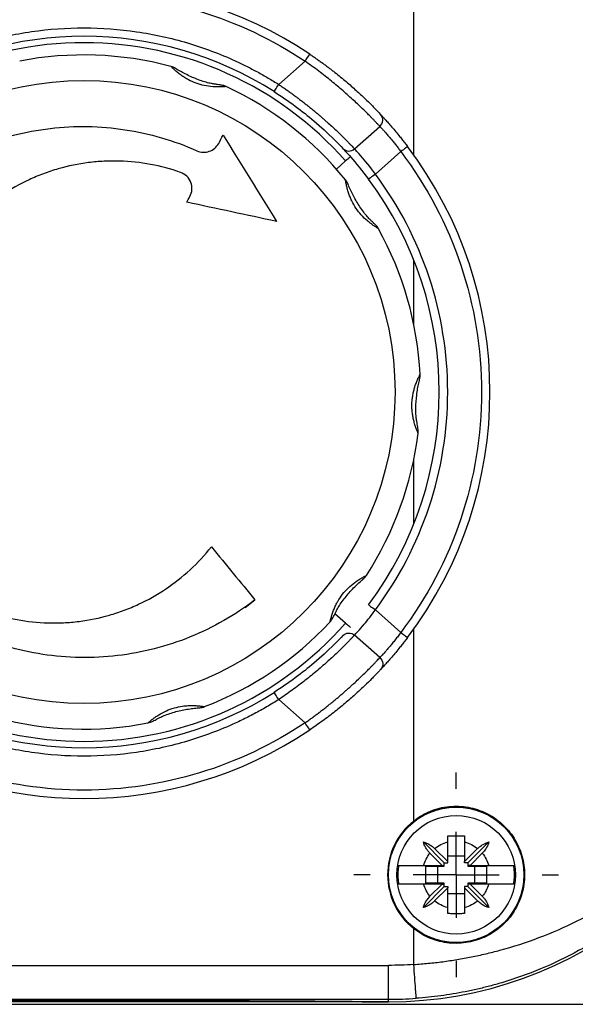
# Model space of a CAD drawing. Header units: millimetres. Extents: x 13 to 546, y 13 to 419.
# Tile 4 of 17: x 96 to 129, y 130 to 188. Entities that reach past the tile are written whole.
import ezdxf

# ---------------------------------------------------------------- set-up
doc = ezdxf.new("R2010")
doc.units = ezdxf.units.MM
doc.header["$LTSCALE"] = 2
doc.linetypes.add('SLD-Center', pattern=[19.05, 15.24, -1.27, 1.27, -1.27])
doc.layers.add('CENTER', color=40, linetype='SLD-Center')

# ---------------------------------------------------------------- blocks, each defined once
blk = doc.blocks.new('SW_CENTERMARKSYMBOL_5')
at = {"layer": 'CENTER', "color": 0}
for p, q in [((0, 5.08), (0, 6.04)), ((0, 0), (0, 2.54)), ((-5.08, 0), (-6.04, 0)), ((0, 0), (-2.54, 0)), ((0, 0), (0, -2.54)), ((0, 0), (2.54, 0)), ((5.08, 0), (6.04, 0)), ((0, -5.08), (0, -6.04))]:
    blk.add_line(p, q, dxfattribs=at)

msp = doc.modelspace()

# ---------------------------------------------------------------- linework, layer by layer
for p, q in [((119.593, 180.462), (119.593, 191.786)), ((111.609, 184.627), (113.165, 186)), ((116.084, 180.828), (117.585, 182.152)), ((117.319, 179.336), (118.824, 180.663)), ((115.018, 179.634), (115.561, 180.113)), ((119.593, 170.441), (119.593, 174.265)), ((119.593, 158.677), (119.593, 162.501)), ((109.62, 153.741), (110.207, 154.203)), ((117.319, 153.607), (118.824, 152.28)), ((115.561, 152.83), (114.934, 153.382)), ((119.593, 141.157), (119.593, 152.48)), ((117.585, 150.791), (116.084, 152.114)), ((113.165, 146.943), (111.609, 148.315)), ((121.393, 138.671), (120.156, 139.908)), ((120.823, 139.516), (121.593, 138.746)), ((121.593, 138.746), (121.593, 139.908)), ((122.593, 139.908), (122.593, 138.746)), ((122.593, 138.746), (123.363, 139.516)), ((122.793, 138.671), (124.029, 139.908)), ((121.268, 138.521), (120.548, 139.241)), ((122.593, 139.071), (121.593, 139.071)), ((123.638, 139.241), (122.918, 138.521)), ((120.17, 138.521), (121.268, 138.521)), ((120.293, 138.471), (121.393, 138.471)), ((120.293, 137.471), (120.293, 138.471)), ((120.993, 138.471), (120.993, 137.471)), ((121.268, 138.521), (121.393, 138.521)), ((121.393, 138.671), (121.593, 138.671)), ((121.393, 138.521), (121.393, 138.671)), ((121.393, 138.471), (121.393, 138.521)), ((121.593, 138.671), (121.593, 138.746)), ((122.593, 138.671), (122.593, 138.746)), ((122.793, 138.671), (122.593, 138.671)), ((122.793, 138.671), (122.793, 138.521)), ((122.918, 138.521), (122.793, 138.521)), ((122.793, 138.521), (122.793, 138.471)), ((122.793, 138.471), (123.892, 138.471)), ((122.918, 138.521), (124.016, 138.521)), ((123.193, 137.471), (123.193, 138.471)), ((123.892, 138.471), (123.892, 137.471)), ((121.393, 137.271), (120.156, 136.035)), ((121.268, 137.421), (120.17, 137.421)), ((121.393, 137.471), (120.293, 137.471)), ((120.548, 136.701), (121.268, 137.421)), ((121.593, 137.196), (120.823, 136.426)), ((121.268, 137.421), (121.393, 137.421)), ((121.393, 137.421), (121.393, 137.471)), ((121.393, 137.271), (121.393, 137.421)), ((121.393, 137.271), (121.593, 137.271)), ((121.593, 137.271), (121.593, 137.196)), ((121.593, 136.035), (121.593, 137.196)), ((122.593, 137.271), (122.593, 137.196)), ((122.793, 137.271), (122.593, 137.271)), ((123.363, 136.426), (122.593, 137.196)), ((122.593, 137.196), (122.593, 136.035)), ((123.892, 137.471), (122.793, 137.471)), ((122.793, 137.471), (122.793, 137.421)), ((122.918, 137.421), (122.793, 137.421)), ((122.793, 137.421), (122.793, 137.271)), ((122.793, 137.271), (124.029, 136.035)), ((122.918, 137.421), (123.638, 136.701)), ((124.016, 137.421), (122.918, 137.421)), ((121.593, 136.871), (122.593, 136.871)), ((119.593, 132.675), (119.593, 134.786)), ((82.093, 132.623), (118.093, 132.623)), ((118.093, 130.623), (118.093, 132.623)), ((82.093, 130.623), (118.093, 130.623)), ((116.531, 130.471), (83.654, 130.471)), ((89.093, 130.327), (111.093, 130.327)), ((111.093, 130.327), (111.093, 130.324)), ((111.093, 130.324), (137.393, 130.324)), ((116.531, 130.474), (116.531, 130.471)), ((117.353, 130.471), (116.531, 130.471)), ((118.093, 130.471), (117.353, 130.471)), ((117.353, 130.471), (118.093, 130.471)), ((118.093, 130.471), (118.093, 130.623))]:
    msp.add_line(p, q)
for centre, radius in [((100.093, 166.471), 18.39), ((122.093, 137.971), 4), ((122.093, 137.971), 3.5)]:
    msp.add_circle(centre, radius)
for centre, radius, start, end in [((118.093, 178.971), 23.5, 11.6872, 90), ((118.093, 178.971), 23.5, 11.6872, 90), ((100.093, 166.471), 24, 56.20212, 123.7075), ((100.093, 166.471), 21, 57.61432, 122.29531), ((100.093, 166.471), 20.624, 41.40962, 138.5), ((100.093, 166.471), 19.9, 75.02611, 100.98292), ((100.093, 166.471), 19.9, 39.02611, 64.98292), ((100.093, 166.471), 24, 322.85118, 37.14882), ((100.093, 166.471), 21, 323.24837, 36.75163), ((100.093, 166.471), 19.9, 3.02611, 28.98292), ((100.093, 166.471), 19.9, 327.02611, 352.98292), ((100.093, 166.471), 19.9, 291.02611, 316.98292), ((100.093, 166.471), 20.624, 221.5, 318.59038), ((118.093, 153.971), 23.5, 270, 348.3128), ((118.093, 153.971), 23.5, 270, 348.3128), ((100.093, 166.471), 21, 237.70469, 302.38568), ((100.093, 166.471), 19.9, 255.02611, 280.98292), ((100.093, 166.471), 24, 236.2925, 303.79788), ((122.093, 137.971), 4.049, 128.12415, 231.87585), ((118.093, 153.971), 23.349, 270, 274.02903)]:
    msp.add_arc(centre, radius, start, end)
for centre, major_axis, start_param, end_param in [((100.093, 130.432), (18, 0), 0.419613, 2.721979), ((117.353, 130.476), (0.9, 0), 3.561206, 4.712389)]:
    msp.add_ellipse(centre, major_axis=major_axis, ratio=0.005818, start_param=start_param, end_param=end_param)
for points, knots in [([(119.733, 202.262), (119.874, 202.252), (120.156, 202.23), (120.578, 202.189), (121.001, 202.14), (121.423, 202.083), (121.845, 202.018), (122.267, 201.946), (122.688, 201.866), (123.109, 201.777), (123.529, 201.681), (123.948, 201.578), (124.365, 201.466), (124.782, 201.346), (125.197, 201.218), (125.61, 201.083), (126.022, 200.939), (126.432, 200.787), (126.839, 200.628), (127.245, 200.461), (127.942, 200.158), (128.92, 199.686), (130.15, 198.999), (131.352, 198.229), (132.816, 197.16), (134.489, 195.703), (136.101, 193.954), (137.447, 192.171), (138.503, 190.483), (139.422, 188.697), (140.035, 187.21), (140.463, 185.955), (140.77, 184.915), (141.016, 183.896), (141.169, 183.11), (141.264, 182.554), (141.335, 182.083), (141.401, 181.556), (141.452, 181.065), (141.491, 180.605), (141.516, 180.203), (141.531, 179.886), (141.54, 179.64), (141.546, 179.407), (141.55, 179.185), (141.55, 179.041), (141.55, 178.971)], [0, 0, 0, 0, 0.010436, 0.020898, 0.031388, 0.041909, 0.052465, 0.063059, 0.073695, 0.084374, 0.095101, 0.105879, 0.116709, 0.127596, 0.138542, 0.149551, 0.160624, 0.171764, 0.182975, 0.194259, 0.205619, 0.241895, 0.27925, 0.317752, 0.357465, 0.428747, 0.505272, 0.565071, 0.629207, 0.687736, 0.752687, 0.781669, 0.814436, 0.856638, 0.882267, 0.891316, 0.910789, 0.927479, 0.941389, 0.956635, 0.969472, 0.976683, 0.983285, 0.989326, 0.99487, 1, 1, 1, 1]), ([(141.546, 178.971), (141.546, 179.001), (141.546, 179.063), (141.545, 179.156), (141.544, 179.251), (141.542, 179.348), (141.54, 179.447), (141.535, 179.6), (141.527, 179.812), (141.51, 180.135), (141.48, 180.543), (141.432, 181.031), (141.365, 181.568), (141.274, 182.158), (141.145, 182.849), (140.965, 183.638), (140.653, 184.774), (140.155, 186.204), (139.406, 187.854), (138.485, 189.487), (137.415, 191.042), (136.145, 192.57), (134.718, 193.999), (133.073, 195.371), (131.268, 196.614), (129.235, 197.745), (127.051, 198.699), (125.24, 199.286), (123.963, 199.611), (123.239, 199.774), (122.512, 199.915), (121.784, 200.036), (121.054, 200.135), (120.324, 200.214), (119.836, 200.25), (119.593, 200.267)], [0, 0, 0, 0, 0.002241, 0.00455, 0.00694, 0.009424, 0.012013, 0.014719, 0.021703, 0.029716, 0.043526, 0.060125, 0.077991, 0.098437, 0.121467, 0.151124, 0.182975, 0.244567, 0.308242, 0.368255, 0.432194, 0.492519, 0.556774, 0.617593, 0.682319, 0.743825, 0.808862, 0.871278, 0.89005, 0.908671, 0.927155, 0.945516, 0.963768, 0.981924, 1, 1, 1, 1]), ([(87.051, 186.02), (90.918, 188.6), (95.463, 189.975), (104.759, 189.968), (109.303, 188.585), (113.165, 186)], [0, 0, 0, 0, 0.5, 0.5, 1, 1, 1, 1]), ([(88.606, 184.645), (88.724, 184.719), (88.961, 184.867), (89.321, 185.08), (89.685, 185.286), (90.052, 185.484), (90.424, 185.676), (90.799, 185.86), (91.508, 186.191), (92.566, 186.63), (94.008, 187.111), (95.49, 187.492), (97.521, 187.861), (100.11, 188.047), (102.698, 187.857), (104.728, 187.484), (106.21, 187.101), (107.651, 186.618), (108.806, 186.138), (109.7, 185.71), (110.348, 185.372), (110.987, 185.013), (111.401, 184.756), (111.609, 184.627)], [0, 0, 0, 0, 0.017251, 0.034487, 0.051713, 0.068938, 0.086166, 0.103405, 0.120662, 0.182808, 0.244976, 0.308411, 0.371867, 0.500002, 0.628137, 0.691571, 0.755027, 0.817174, 0.879342, 0.90952, 0.939666, 0.969814, 1, 1, 1, 1]), ([(113.443, 186.415), (113.508, 186.371), (113.639, 186.284), (113.831, 186.151), (114.021, 186.017), (114.208, 185.882), (114.393, 185.746), (114.574, 185.61), (114.753, 185.474), (115.104, 185.2), (115.605, 184.791), (116.197, 184.271), (116.706, 183.796), (117.051, 183.456), (117.278, 183.225), (117.423, 183.075), (117.543, 182.949), (117.601, 182.887), (117.63, 182.856)], [0, 0, 0, 0, 0.031894, 0.063582, 0.095112, 0.126532, 0.15789, 0.189235, 0.220616, 0.252083, 0.377742, 0.502957, 0.627378, 0.752099, 0.814771, 0.876682, 0.938276, 1, 1, 1, 1]), ([(108.508, 184.504), (108.508, 184.504), (108.506, 184.504), (108.494, 184.503), (108.474, 184.502), (108.446, 184.499), (108.399, 184.495), (108.322, 184.489), (108.18, 184.483), (107.978, 184.479), (107.647, 184.492), (107.219, 184.551), (106.723, 184.69), (106.333, 184.865), (106.044, 185.035), (105.827, 185.181), (105.625, 185.336), (105.472, 185.469), (105.367, 185.565), (105.305, 185.626), (105.264, 185.667), (105.239, 185.691), (105.236, 185.694), (105.235, 185.695)], [0, 0, 0, 0, 0.017854, 0.03582, 0.054005, 0.072511, 0.091433, 0.129243, 0.167314, 0.228933, 0.290835, 0.398116, 0.499848, 0.601538, 0.655375, 0.709341, 0.771405, 0.832696, 0.870739, 0.908558, 0.939816, 0.970141, 1, 1, 1, 1]), ([(105.708, 185.455), (105.659, 185.484), (105.583, 185.529), (105.52, 185.569), (105.513, 185.573), (105.51, 185.575)], [0, 0, 0, 0, 0.485872, 0.753998, 1, 1, 1, 1]), ([(107.991, 184.624), (107.98, 184.626), (107.956, 184.629), (107.865, 184.641), (107.686, 184.668), (107.391, 184.731), (106.922, 184.876), (106.448, 185.069), (105.999, 185.29), (105.805, 185.4), (105.707, 185.455)], [0, 0, 0, 0, 0.0320293, 0.0700873, 0.1637678, 0.2802096, 0.4183946, 0.7057192, 0.8520011, 1, 1, 1, 1]), ([(117.585, 182.152), (117.571, 182.166), (117.543, 182.196), (117.495, 182.247), (117.444, 182.301), (117.39, 182.359), (117.333, 182.419), (117.274, 182.481), (117.213, 182.544), (117.152, 182.607), (117.09, 182.671), (116.916, 182.848), (116.597, 183.165), (116.053, 183.681), (115.433, 184.236), (114.848, 184.728), (114.357, 185.119), (113.972, 185.414), (113.575, 185.71), (113.302, 185.903), (113.165, 186)], [0, 0, 0, 0, 0.029511, 0.058031, 0.08556, 0.1121, 0.137649, 0.162208, 0.185777, 0.208356, 0.229945, 0.250545, 0.380995, 0.500641, 0.628517, 0.750533, 0.812087, 0.874166, 0.936796, 1, 1, 1, 1]), ([(108.22, 184.589), (108.216, 184.589), (108.208, 184.591), (108.135, 184.601), (108.047, 184.615), (107.99, 184.624)], [0, 0, 0, 0, 0.245669, 0.514132, 1, 1, 1, 1]), ([(111.341, 184.205), (111.341, 184.205), (111.369, 184.249), (111.469, 184.408), (111.538, 184.515), (111.609, 184.627)], [0, 0, 0, 0, 0.5, 0.5, 1, 1, 1, 1]), ([(111.609, 184.627), (111.676, 184.582), (111.812, 184.491), (112.013, 184.352), (112.213, 184.211), (112.41, 184.069), (112.606, 183.925), (112.799, 183.781), (112.99, 183.635), (113.178, 183.489), (113.362, 183.343), (113.543, 183.198), (113.72, 183.053), (113.893, 182.909), (114.061, 182.766), (114.225, 182.625), (114.384, 182.485), (114.678, 182.223), (115.088, 181.841), (115.436, 181.499), (115.653, 181.279), (115.776, 181.153), (115.892, 181.031), (116, 180.918), (116.055, 180.859), (116.084, 180.828)], [0, 0, 0, 0, 0.030643, 0.061345, 0.09211, 0.122941, 0.153843, 0.184819, 0.215871, 0.247005, 0.278223, 0.309529, 0.340926, 0.372418, 0.404008, 0.435699, 0.467495, 0.499399, 0.618583, 0.749351, 0.79152, 0.837668, 0.887797, 0.941908, 1, 1, 1, 1]), ([(111.341, 184.205), (112.204, 183.657), (114.12, 182.207), (115.166, 181.097), (115.399, 180.849)], [0, 0, 0, 0, 0.3139226, 0.732486, 0.732486, 0.732486, 0.732486]), ([(117.63, 182.856), (117.638, 182.847), (117.655, 182.829), (117.687, 182.795), (117.723, 182.756), (117.764, 182.711), (117.81, 182.661), (117.893, 182.57), (118.028, 182.419), (118.234, 182.185), (118.464, 181.916), (118.684, 181.65), (118.882, 181.404), (119.053, 181.186), (119.166, 181.038), (119.223, 180.965)], [0, 0, 0, 0, 0.041273, 0.082409, 0.123536, 0.164785, 0.206285, 0.248162, 0.372917, 0.497239, 0.622048, 0.748029, 0.832811, 0.916471, 1, 1, 1, 1]), ([(89.978, 178.739), (91.164, 179.646), (92.443, 180.375), (94.498, 181.21), (95.211, 181.444), (96.644, 181.812), (97.367, 181.946), (98.829, 182.119), (99.568, 182.156), (101.059, 182.131), (101.797, 182.069), (103.253, 181.847), (103.972, 181.689), (105.39, 181.274), (106.093, 181.016), (106.775, 180.712)], [0, 0, 0, 0, 0.25, 0.25, 0.375, 0.375, 0.5, 0.5, 0.625, 0.625, 0.75, 0.75, 0.875, 0.875, 1, 1, 1, 1]), ([(117.585, 182.152), (117.593, 182.143), (117.609, 182.126), (117.64, 182.092), (117.677, 182.053), (117.719, 182.008), (117.789, 181.933), (117.898, 181.812), (118.051, 181.637), (118.21, 181.448), (118.367, 181.258), (118.523, 181.061), (118.677, 180.862), (118.775, 180.728), (118.824, 180.663)], [0, 0, 0, 0, 0.050041, 0.1000825, 0.1501246, 0.2001673, 0.2502108, 0.37409, 0.4998852, 0.6069847, 0.7105214, 0.8105184, 0.9070017, 1, 1, 1, 1]), ([(106.775, 180.712), (106.891, 180.661), (107.014, 180.632), (107.265, 180.621), (107.391, 180.64), (107.743, 180.762), (107.942, 180.931), (108.061, 181.149)], [0, 0, 0, 0, 0.25, 0.25, 0.5, 0.5, 1, 1, 1, 1]), ([(115.399, 180.849), (115.478, 180.765), (115.869, 180.35), (116.552, 179.528), (116.919, 179.037)], [0, 0, 0, 0, 0.1413045, 0.3297104, 0.3297104, 0.3297104, 0.3297104]), ([(117.319, 179.336), (117.026, 179.745), (116.472, 180.423), (116.149, 180.76), (116.084, 180.828)], [0, 0, 0, 0, 0.188406, 0.3297104, 0.3297104, 0.3297104, 0.3297104]), ([(119.223, 180.965), (119.223, 180.965), (119.181, 180.933), (119.031, 180.819), (118.93, 180.743), (118.824, 180.663)], [0, 0, 0, 0, 0.5, 0.5, 1, 1, 1, 1]), ([(115.843, 180.361), (115.843, 180.361), (115.819, 180.34), (115.725, 180.257), (115.653, 180.194), (115.561, 180.113)], [0, 0, 0, 0, 0.5, 0.5, 1, 1, 1, 1]), ([(118.824, 180.663), (121.918, 176.579), (123.593, 171.595), (123.593, 161.348), (121.918, 156.364), (118.824, 152.28)], [0, 0, 0, 0, 0.5, 0.5, 1, 1, 1, 1]), ([(105.812, 179.435), (104.644, 179.845), (103.445, 180.066), (101.906, 180.111), (101.596, 180.108), (100.982, 180.078), (100.678, 180.051), (99.769, 179.936), (99.172, 179.814), (98.287, 179.56), (97.993, 179.463), (97.416, 179.247), (97.133, 179.129), (96.302, 178.743), (95.77, 178.444), (94.753, 177.765), (94.264, 177.381), (93.359, 176.548), (92.94, 176.098), (92.555, 175.614)], [0, 0, 0, 0, 0.25, 0.25, 0.3125, 0.3125, 0.375, 0.375, 0.5, 0.5, 0.5625, 0.5625, 0.625, 0.625, 0.75, 0.75, 0.875, 0.875, 1, 1, 1, 1]), ([(106.359, 178.014), (106.428, 178.141), (106.468, 178.281), (106.488, 178.567), (106.466, 178.713), (106.364, 178.981), (106.283, 179.105), (106.075, 179.308), (105.95, 179.386), (105.812, 179.435)], [0, 0, 0, 0, 0.25, 0.25, 0.5, 0.5, 0.75, 0.75, 1, 1, 1, 1]), ([(117.319, 179.336), (117.213, 179.256), (117.111, 179.18), (116.961, 179.068), (116.919, 179.037), (116.919, 179.037)], [0, 0, 0, 0, 0.5, 0.5, 1, 1, 1, 1]), ([(117.319, 153.607), (120.094, 157.322), (121.593, 161.835), (121.593, 171.108), (120.094, 175.621), (117.319, 179.336)], [0, 0, 0, 0, 0.5, 0.5, 1, 1, 1, 1]), ([(117.501, 176.114), (117.5, 176.114), (117.499, 176.115), (117.488, 176.121), (117.471, 176.132), (117.447, 176.146), (117.407, 176.171), (117.342, 176.211), (117.223, 176.289), (117.057, 176.405), (116.797, 176.611), (116.485, 176.91), (116.165, 177.314), (115.953, 177.685), (115.818, 177.992), (115.729, 178.238), (115.656, 178.482), (115.611, 178.679), (115.583, 178.818), (115.569, 178.904), (115.559, 178.961), (115.553, 178.995), (115.553, 179), (115.552, 179.002)], [0, 0, 0, 0, 0.017865, 0.035843, 0.054038, 0.072553, 0.091483, 0.129227, 0.167329, 0.228851, 0.290861, 0.39818, 0.499889, 0.601545, 0.655408, 0.709323, 0.771483, 0.832682, 0.870779, 0.908612, 0.939906, 0.970212, 1, 1, 1, 1]), ([(115.794, 178.528), (115.772, 178.581), (115.736, 178.662), (115.709, 178.731), (115.706, 178.739), (115.704, 178.743)], [0, 0, 0, 0, 0.486271, 0.754461, 1, 1, 1, 1]), ([(117.153, 176.515), (117.145, 176.522), (117.127, 176.54), (117.06, 176.603), (116.931, 176.73), (116.73, 176.954), (116.435, 177.347), (116.166, 177.781), (115.932, 178.224), (115.84, 178.427), (115.794, 178.529)], [0, 0, 0, 0, 0.032023, 0.070084, 0.163819, 0.280341, 0.418543, 0.705788, 0.852026, 1, 1, 1, 1]), ([(117.317, 176.352), (117.315, 176.354), (117.309, 176.36), (117.255, 176.411), (117.193, 176.475), (117.152, 176.515)], [0, 0, 0, 0, 0.245899, 0.5143722, 1, 1, 1, 1]), ([(119.481, 165.796), (119.483, 165.838), (119.487, 165.922), (119.499, 166.047), (119.514, 166.172), (119.542, 166.341), (119.586, 166.55), (119.658, 166.801), (119.743, 167.04), (119.823, 167.226), (119.882, 167.355), (119.921, 167.433), (119.947, 167.485), (119.962, 167.516), (119.964, 167.52), (119.965, 167.522)], [0, 0, 0, 0, 0.051014, 0.101862, 0.152762, 0.203928, 0.312102, 0.418861, 0.542557, 0.66571, 0.741769, 0.817345, 0.879873, 0.940444, 1, 1, 1, 1]), ([(119.798, 164.568), (119.796, 164.579), (119.792, 164.604), (119.775, 164.695), (119.745, 164.874), (119.714, 165.173), (119.707, 165.664), (119.744, 166.173), (119.816, 166.67), (119.86, 166.888), (119.883, 166.997)], [0, 0, 0, 0, 0.032058, 0.070113, 0.163764, 0.280426, 0.418701, 0.7061, 0.852053, 1, 1, 1, 1]), ([(119.882, 166.996), (119.895, 167.052), (119.915, 167.139), (119.933, 167.211), (119.935, 167.219), (119.936, 167.223)], [0, 0, 0, 0, 0.486175, 0.75445, 1, 1, 1, 1]), ([(119.844, 164.04), (119.844, 164.041), (119.843, 164.042), (119.838, 164.054), (119.831, 164.072), (119.82, 164.098), (119.802, 164.141), (119.772, 164.212), (119.722, 164.345), (119.657, 164.536), (119.588, 164.782), (119.534, 165.037), (119.497, 165.289), (119.477, 165.543), (119.48, 165.711), (119.481, 165.796)], [0, 0, 0, 0, 0.035733, 0.071676, 0.108037, 0.14502, 0.182816, 0.258293, 0.334424, 0.456711, 0.580909, 0.688691, 0.796358, 0.897882, 1, 1, 1, 1]), ([(119.835, 164.34), (119.835, 164.344), (119.833, 164.352), (119.82, 164.425), (119.807, 164.513), (119.798, 164.569)], [0, 0, 0, 0, 0.246169, 0.514554, 1, 1, 1, 1]), ([(94.374, 153.508), (95.542, 153.098), (96.741, 152.876), (98.28, 152.831), (98.59, 152.835), (99.203, 152.864), (99.508, 152.891), (100.416, 153.006), (101.014, 153.129), (101.898, 153.383), (102.192, 153.48), (102.77, 153.695), (103.053, 153.814), (103.884, 154.2), (104.416, 154.498), (105.433, 155.178), (105.922, 155.561), (106.827, 156.394), (107.246, 156.844), (107.631, 157.328)], [0, 0, 0, 0, 0.25, 0.25, 0.3125, 0.3125, 0.375, 0.375, 0.5, 0.5, 0.5625, 0.5625, 0.625, 0.625, 0.75, 0.75, 0.875, 0.875, 1, 1, 1, 1]), ([(114.643, 152.895), (114.643, 152.896), (114.643, 152.897), (114.646, 152.909), (114.651, 152.929), (114.657, 152.956), (114.668, 153.002), (114.686, 153.076), (114.724, 153.213), (114.783, 153.407), (114.872, 153.645), (114.978, 153.884), (115.133, 154.182), (115.372, 154.537), (115.719, 154.917), (116.051, 155.195), (116.325, 155.381), (116.498, 155.485), (116.622, 155.555), (116.699, 155.595), (116.751, 155.621), (116.782, 155.638), (116.785, 155.64), (116.787, 155.641)], [0, 0, 0, 0, 0.017896, 0.03589, 0.054087, 0.072589, 0.091493, 0.129306, 0.167362, 0.228648, 0.290716, 0.344671, 0.398517, 0.500217, 0.601955, 0.709235, 0.771125, 0.832742, 0.870797, 0.908611, 0.939896, 0.970202, 1, 1, 1, 1]), ([(114.916, 153.349), (114.921, 153.359), (114.932, 153.382), (114.972, 153.465), (115.053, 153.628), (115.204, 153.888), (115.487, 154.29), (115.816, 154.68), (116.166, 155.039), (116.33, 155.189), (116.412, 155.265)], [0, 0, 0, 0, 0.032059, 0.070115, 0.163766, 0.280425, 0.418692, 0.706086, 0.852044, 1, 1, 1, 1]), ([(116.412, 155.264), (116.455, 155.302), (116.522, 155.361), (116.579, 155.408), (116.585, 155.413), (116.588, 155.416)], [0, 0, 0, 0, 0.486145, 0.754438, 1, 1, 1, 1]), ([(110.207, 154.203), (109.022, 153.296), (107.743, 152.567), (105.688, 151.733), (104.975, 151.498), (103.542, 151.131), (102.818, 150.996), (101.356, 150.824), (100.618, 150.786), (99.127, 150.811), (98.389, 150.874), (96.933, 151.095), (96.214, 151.254), (94.795, 151.669), (94.093, 151.926), (93.411, 152.23)], [0, 0, 0, 0, 0.25, 0.25, 0.375, 0.375, 0.5, 0.5, 0.625, 0.625, 0.75, 0.75, 0.875, 0.875, 1, 1, 1, 1]), ([(116.084, 152.114), (116.171, 152.205), (116.554, 152.608), (117.1, 153.3), (117.319, 153.607)], [0, 0, 0, 0, 0.1884058, 0.3297101, 0.3297101, 0.3297101, 0.3297101]), ([(116.919, 153.906), (116.919, 153.906), (116.961, 153.874), (117.111, 153.762), (117.213, 153.686), (117.319, 153.607)], [0, 0, 0, 0, 0.5, 0.5, 1, 1, 1, 1]), ([(119.593, 132.675), (119.735, 132.685), (120.019, 132.705), (120.446, 132.743), (120.872, 132.788), (121.298, 132.84), (121.724, 132.9), (122.149, 132.966), (122.573, 133.04), (122.997, 133.121), (123.419, 133.208), (123.84, 133.303), (124.26, 133.406), (125.333, 133.686), (127.049, 134.243), (129.235, 135.198), (131.268, 136.329), (133.07, 137.567), (134.713, 138.939), (136.584, 140.817), (138.554, 143.405), (139.946, 146.133), (140.652, 148.167), (140.964, 149.305), (141.167, 150.194), (141.322, 151.055), (141.422, 151.813), (141.48, 152.399), (141.509, 152.807), (141.527, 153.131), (141.536, 153.373), (141.542, 153.589), (141.545, 153.783), (141.546, 153.91), (141.546, 153.971)], [0, 0, 0, 0, 0.010558, 0.021137, 0.031739, 0.042368, 0.053026, 0.063716, 0.074441, 0.085204, 0.096007, 0.106853, 0.117745, 0.128686, 0.191014, 0.256276, 0.317841, 0.382337, 0.442955, 0.507436, 0.625677, 0.755283, 0.816921, 0.848848, 0.878493, 0.912222, 0.939863, 0.956452, 0.970287, 0.978306, 0.985291, 0.990582, 0.995453, 1, 1, 1, 1]), ([(141.55, 153.971), (141.55, 153.932), (141.55, 153.853), (141.549, 153.732), (141.547, 153.607), (141.545, 153.478), (141.541, 153.344), (141.537, 153.207), (141.532, 153.065), (141.525, 152.919), (141.511, 152.656), (141.485, 152.256), (141.439, 151.735), (141.374, 151.158), (141.285, 150.513), (141.154, 149.734), (140.972, 148.858), (140.661, 147.615), (140.163, 146.04), (139.417, 144.236), (138.499, 142.452), (137.446, 140.771), (135.734, 138.503), (133.192, 135.943), (129.98, 133.756), (127.146, 132.395), (125.344, 131.752), (124.077, 131.396), (123.358, 131.218), (122.636, 131.064), (121.912, 130.933), (121.187, 130.825), (120.461, 130.738), (119.975, 130.699), (119.733, 130.68)], [0, 0, 0, 0, 0.002874, 0.005872, 0.009012, 0.01231, 0.015779, 0.01943, 0.023273, 0.027318, 0.031571, 0.045697, 0.062608, 0.079439, 0.100006, 0.124312, 0.155108, 0.185925, 0.247527, 0.313092, 0.370894, 0.435047, 0.495004, 0.6264, 0.745134, 0.81021, 0.872141, 0.890793, 0.909291, 0.927648, 0.945882, 0.964008, 0.982042, 1, 1, 1, 1]), ([(114.812, 153.143), (114.814, 153.146), (114.818, 153.154), (114.85, 153.22), (114.891, 153.299), (114.917, 153.35)], [0, 0, 0, 0, 0.246177, 0.514571, 1, 1, 1, 1]), ([(115.561, 152.83), (115.653, 152.748), (115.723, 152.687), (115.818, 152.603), (115.843, 152.581), (115.843, 152.581)], [0, 0, 0, 0, 0.5, 0.5, 1, 1, 1, 1]), ([(115.399, 152.094), (115.166, 151.845), (114.12, 150.736), (112.204, 149.285), (111.341, 148.738)], [0, 0, 0, 0, 0.4185634, 0.732486, 0.732486, 0.732486, 0.732486]), ([(116.084, 152.114), (116.07, 152.099), (116.042, 152.07), (115.994, 152.019), (115.943, 151.964), (115.888, 151.907), (115.831, 151.847), (115.771, 151.785), (115.71, 151.722), (115.648, 151.659), (115.586, 151.595), (115.41, 151.418), (115.088, 151.102), (114.631, 150.676), (114.229, 150.32), (113.896, 150.035), (113.546, 149.746), (113.18, 149.454), (112.801, 149.162), (112.412, 148.873), (112.015, 148.59), (111.744, 148.407), (111.609, 148.315)], [0, 0, 0, 0, 0.02955, 0.058105, 0.085664, 0.112227, 0.137794, 0.162366, 0.185943, 0.208524, 0.230111, 0.250703, 0.381474, 0.500673, 0.564361, 0.627632, 0.690511, 0.753025, 0.815203, 0.877072, 0.938662, 1, 1, 1, 1]), ([(118.824, 152.28), (118.797, 152.244), (118.743, 152.17), (118.661, 152.06), (118.576, 151.95), (118.49, 151.84), (118.403, 151.731), (118.316, 151.624), (118.23, 151.518), (118.144, 151.416), (118.036, 151.289), (117.903, 151.136), (117.78, 151), (117.689, 150.902), (117.628, 150.835), (117.599, 150.806), (117.585, 150.791)], [0, 0, 0, 0, 0.051248, 0.103569, 0.156968, 0.211451, 0.267022, 0.323685, 0.381445, 0.440307, 0.500273, 0.614948, 0.749904, 0.833269, 0.916634, 1, 1, 1, 1]), ([(119.223, 151.978), (119.194, 151.941), (119.138, 151.867), (119.053, 151.757), (118.968, 151.648), (118.883, 151.54), (118.798, 151.433), (118.657, 151.259), (118.464, 151.027), (118.234, 150.758), (118.028, 150.523), (117.874, 150.351), (117.762, 150.229), (117.683, 150.144), (117.648, 150.106), (117.63, 150.087)], [0, 0, 0, 0, 0.041823, 0.083555, 0.12532, 0.167244, 0.20945, 0.252059, 0.378023, 0.502843, 0.627153, 0.751926, 0.83527, 0.917617, 1, 1, 1, 1]), ([(118.824, 152.28), (118.93, 152.2), (119.031, 152.123), (119.181, 152.01), (119.223, 151.978), (119.223, 151.978)], [0, 0, 0, 0, 0.5, 0.5, 1, 1, 1, 1]), ([(113.165, 146.943), (113.232, 146.989), (113.365, 147.083), (113.563, 147.226), (113.759, 147.371), (113.954, 147.517), (114.146, 147.664), (114.337, 147.812), (114.525, 147.96), (114.71, 148.109), (114.891, 148.257), (115.07, 148.405), (115.244, 148.553), (115.415, 148.699), (115.581, 148.843), (115.743, 148.986), (115.9, 149.127), (116.19, 149.391), (116.596, 149.776), (116.941, 150.119), (117.156, 150.339), (117.278, 150.466), (117.394, 150.588), (117.501, 150.701), (117.556, 150.76), (117.585, 150.791)], [0, 0, 0, 0, 0.030637, 0.061338, 0.092106, 0.122943, 0.153854, 0.184841, 0.215906, 0.247053, 0.278285, 0.309605, 0.341015, 0.372518, 0.404117, 0.435816, 0.467616, 0.499521, 0.618704, 0.749441, 0.791589, 0.837719, 0.88783, 0.941923, 1, 1, 1, 1]), ([(117.63, 150.087), (117.616, 150.072), (117.588, 150.042), (117.538, 149.989), (117.483, 149.93), (117.42, 149.865), (117.351, 149.793), (117.274, 149.714), (117.191, 149.63), (117.014, 149.45), (116.703, 149.144), (116.198, 148.672), (115.607, 148.154), (115.05, 147.698), (114.576, 147.332), (114.208, 147.059), (113.831, 146.79), (113.573, 146.615), (113.443, 146.527)], [0, 0, 0, 0, 0.030747, 0.061451, 0.09217, 0.122961, 0.153881, 0.184986, 0.216332, 0.247973, 0.372745, 0.497033, 0.621357, 0.747579, 0.810816, 0.873706, 0.936638, 1, 1, 1, 1]), ([(111.609, 148.315), (111.49, 148.241), (111.254, 148.093), (110.894, 147.88), (110.531, 147.673), (110.163, 147.474), (109.792, 147.282), (109.417, 147.097), (108.709, 146.765), (107.651, 146.325), (106.21, 145.841), (104.729, 145.458), (102.698, 145.086), (100.11, 144.896), (97.521, 145.082), (95.49, 145.451), (94.008, 145.831), (92.567, 146.313), (91.411, 146.791), (90.517, 147.217), (89.867, 147.554), (89.228, 147.912), (88.813, 148.169), (88.606, 148.297)], [0, 0, 0, 0, 0.0172511, 0.0344867, 0.0517134, 0.0689378, 0.0861663, 0.1034055, 0.1206618, 0.1828081, 0.2449764, 0.308411, 0.371867, 0.5000019, 0.6281368, 0.6915714, 0.7550275, 0.8171738, 0.879342, 0.90952, 0.9396656, 0.9698139, 1, 1, 1, 1]), ([(111.609, 148.315), (111.538, 148.427), (111.469, 148.535), (111.369, 148.693), (111.341, 148.738), (111.341, 148.738)], [0, 0, 0, 0, 0.5, 0.5, 1, 1, 1, 1]), ([(103.884, 146.936), (103.885, 146.936), (103.886, 146.937), (103.895, 146.945), (103.91, 146.958), (103.932, 146.976), (103.967, 147.007), (104.026, 147.057), (104.137, 147.146), (104.298, 147.268), (104.573, 147.452), (104.955, 147.656), (105.438, 147.835), (105.856, 147.923), (106.19, 147.955), (106.451, 147.965), (106.706, 147.958), (106.908, 147.94), (107.049, 147.924), (107.135, 147.911), (107.192, 147.902), (107.226, 147.897), (107.231, 147.897), (107.233, 147.896)], [0, 0, 0, 0, 0.017854, 0.03582, 0.054005, 0.072511, 0.091433, 0.129243, 0.167314, 0.228933, 0.290836, 0.398116, 0.499848, 0.601538, 0.655375, 0.709341, 0.771405, 0.832696, 0.870739, 0.908557, 0.939816, 0.970141, 1, 1, 1, 1]), ([(104.373, 147.143), (104.383, 147.148), (104.405, 147.159), (104.485, 147.203), (104.646, 147.287), (104.921, 147.409), (105.386, 147.568), (105.882, 147.69), (106.376, 147.775), (106.598, 147.8), (106.709, 147.813)], [0, 0, 0, 0, 0.032029, 0.070086, 0.163766, 0.280207, 0.418393, 0.705719, 0.852001, 1, 1, 1, 1]), ([(106.708, 147.813), (106.765, 147.818), (106.854, 147.826), (106.927, 147.831), (106.936, 147.832), (106.94, 147.832)], [0, 0, 0, 0, 0.485873, 0.753999, 1, 1, 1, 1]), ([(104.167, 147.037), (104.17, 147.038), (104.178, 147.042), (104.243, 147.077), (104.323, 147.117), (104.374, 147.143)], [0, 0, 0, 0, 0.245667, 0.514126, 1, 1, 1, 1]), ([(113.165, 146.943), (109.303, 144.357), (104.759, 142.975), (95.463, 142.968), (90.918, 144.343), (87.051, 146.922)], [0, 0, 0, 0, 0.5, 0.5, 1, 1, 1, 1]), ([(113.443, 146.527), (113.443, 146.527), (113.414, 146.571), (113.31, 146.727), (113.239, 146.832), (113.165, 146.943)], [0, 0, 0, 0, 0.5, 0.5, 1, 1, 1, 1]), ([(119.593, 141.157), (119.895, 141.394), (120.222, 141.583), (120.751, 141.796), (120.934, 141.856), (121.302, 141.947), (121.487, 141.979), (121.862, 142.018), (122.053, 142.024), (122.432, 142.01), (122.618, 141.99), (123.171, 141.891), (123.535, 141.771), (124.037, 141.526), (124.198, 141.432), (124.507, 141.223), (124.657, 141.107), (125.074, 140.732), (125.314, 140.447), (125.718, 139.805), (125.871, 139.462), (126.029, 138.917), (126.07, 138.728), (126.123, 138.353), (126.136, 138.164), (126.137, 137.786), (126.123, 137.595), (126.07, 137.217), (126.031, 137.032), (125.874, 136.488), (125.717, 136.137), (125.418, 135.661), (125.308, 135.51), (125.067, 135.222), (124.935, 135.086), (124.518, 134.711), (124.208, 134.501), (123.532, 134.17), (123.178, 134.054), (122.622, 133.953), (122.432, 133.933), (122.056, 133.918), (121.868, 133.924), (121.493, 133.962), (121.305, 133.995), (120.935, 134.086), (120.755, 134.145), (120.229, 134.356), (119.895, 134.549), (119.593, 134.786)], [0, 0, 0, 0, 0.0625, 0.0625, 0.09375, 0.09375, 0.125, 0.125, 0.15625, 0.15625, 0.1875, 0.1875, 0.25, 0.25, 0.28125, 0.28125, 0.3125, 0.3125, 0.375, 0.375, 0.4375, 0.4375, 0.46875, 0.46875, 0.5, 0.5, 0.53125, 0.53125, 0.5625, 0.5625, 0.625, 0.625, 0.65625, 0.65625, 0.6875, 0.6875, 0.75, 0.75, 0.8125, 0.8125, 0.84375, 0.84375, 0.875, 0.875, 0.90625, 0.90625, 0.9375, 0.9375, 1, 1, 1, 1]), ([(121.593, 140.265), (121.677, 140.266), (121.844, 140.269), (122.093, 140.269), (122.342, 140.269), (122.509, 140.266), (122.593, 140.265)], [0, 0, 0, 0, 0.2526, 0.5, 0.7474, 1, 1, 1, 1]), ([(121.593, 139.908), (121.593, 139.946), (121.593, 140.025), (121.593, 140.144), (121.593, 140.224), (121.593, 140.265)], [0, 0, 0, 0, 0.320324, 0.6536711, 1, 1, 1, 1]), ([(122.593, 140.265), (122.593, 140.224), (122.593, 140.144), (122.593, 140.025), (122.593, 139.946), (122.593, 139.908)], [0, 0, 0, 0, 0.3463289, 0.679676, 1, 1, 1, 1]), ([(120.156, 139.908), (120.189, 139.898), (120.254, 139.878), (120.348, 139.841), (120.443, 139.796), (120.539, 139.741), (120.641, 139.672), (120.737, 139.598), (120.796, 139.542), (120.823, 139.516)], [0, 0, 0, 0, 0.141355, 0.275038, 0.401411, 0.548922, 0.700714, 0.861729, 1, 1, 1, 1]), ([(120.548, 139.241), (120.532, 139.258), (120.498, 139.293), (120.448, 139.352), (120.391, 139.425), (120.332, 139.511), (120.267, 139.621), (120.204, 139.754), (120.173, 139.854), (120.156, 139.908)], [0, 0, 0, 0, 0.085588, 0.18042, 0.284735, 0.429237, 0.571638, 0.773114, 1, 1, 1, 1]), ([(123.363, 139.516), (123.38, 139.532), (123.415, 139.566), (123.473, 139.616), (123.546, 139.673), (123.632, 139.732), (123.743, 139.797), (123.876, 139.86), (123.976, 139.891), (124.029, 139.908)], [0, 0, 0, 0, 0.085588, 0.18042, 0.284735, 0.429237, 0.571638, 0.773114, 1, 1, 1, 1]), ([(124.029, 139.908), (124.019, 139.875), (124, 139.81), (123.962, 139.716), (123.918, 139.622), (123.863, 139.525), (123.794, 139.423), (123.719, 139.327), (123.664, 139.268), (123.638, 139.241)], [0, 0, 0, 0, 0.141355, 0.275038, 0.401411, 0.548922, 0.700714, 0.861729, 1, 1, 1, 1]), ([(118.691, 138.521), (118.683, 138.46), (118.665, 138.339), (118.65, 138.155), (118.648, 138.033), (118.647, 137.971)], [0, 0, 0, 0, 0.333492, 0.666508, 1, 1, 1, 1]), ([(118.691, 138.521), (118.703, 138.521), (118.727, 138.521), (118.774, 138.521), (118.827, 138.521), (118.887, 138.521), (118.953, 138.521), (119.024, 138.521), (119.1, 138.521), (119.178, 138.521), (119.26, 138.521), (119.343, 138.521), (119.428, 138.522), (119.513, 138.522), (119.599, 138.522), (119.684, 138.522), (119.769, 138.522), (119.852, 138.521), (119.935, 138.521), (120.015, 138.521), (120.093, 138.521), (120.145, 138.521), (120.17, 138.521)], [0, 0, 0, 0, 0.061655, 0.122057, 0.181214, 0.239135, 0.295825, 0.35129, 0.405533, 0.458559, 0.51037, 0.560966, 0.610348, 0.658516, 0.70547, 0.751207, 0.795727, 0.839027, 0.881106, 0.921962, 0.961594, 1, 1, 1, 1]), ([(124.016, 138.521), (124.058, 138.521), (124.146, 138.521), (124.28, 138.521), (124.419, 138.522), (124.56, 138.522), (124.703, 138.522), (124.845, 138.521), (124.983, 138.521), (125.114, 138.521), (125.235, 138.521), (125.342, 138.521), (125.433, 138.521), (125.474, 138.521), (125.494, 138.521)], [0, 0, 0, 0, 0.064702, 0.132805, 0.204302, 0.279185, 0.357446, 0.439078, 0.52408, 0.612455, 0.704212, 0.79937, 0.897955, 1, 1, 1, 1]), ([(125.494, 137.421), (125.503, 137.482), (125.521, 137.604), (125.535, 137.788), (125.541, 137.971), (125.535, 138.155), (125.521, 138.338), (125.503, 138.46), (125.494, 138.521)], [0, 0, 0, 0, 0.167466, 0.333974, 0.5, 0.666026, 0.832534, 1, 1, 1, 1]), ([(118.647, 137.971), (118.648, 137.91), (118.65, 137.787), (118.665, 137.603), (118.683, 137.482), (118.691, 137.421)], [0, 0, 0, 0, 0.333492, 0.666508, 1, 1, 1, 1]), ([(120.17, 137.421), (120.127, 137.421), (120.04, 137.421), (119.906, 137.421), (119.767, 137.421), (119.626, 137.421), (119.483, 137.421), (119.341, 137.421), (119.203, 137.421), (119.072, 137.421), (118.951, 137.421), (118.844, 137.421), (118.753, 137.421), (118.712, 137.421), (118.691, 137.421)], [0, 0, 0, 0, 0.064702, 0.132805, 0.204302, 0.279185, 0.357446, 0.439078, 0.52408, 0.612455, 0.704212, 0.79937, 0.897955, 1, 1, 1, 1]), ([(125.494, 137.421), (125.482, 137.421), (125.459, 137.421), (125.412, 137.421), (125.359, 137.421), (125.298, 137.421), (125.232, 137.421), (125.161, 137.421), (125.086, 137.421), (125.007, 137.421), (124.926, 137.421), (124.843, 137.421), (124.758, 137.421), (124.673, 137.421), (124.587, 137.421), (124.501, 137.421), (124.417, 137.421), (124.333, 137.421), (124.251, 137.421), (124.171, 137.421), (124.093, 137.421), (124.041, 137.421), (124.016, 137.421)], [0, 0, 0, 0, 0.061655, 0.122057, 0.181214, 0.239135, 0.295825, 0.35129, 0.405533, 0.458559, 0.51037, 0.560966, 0.610348, 0.658516, 0.70547, 0.751207, 0.795727, 0.839027, 0.881106, 0.921962, 0.961594, 1, 1, 1, 1]), ([(120.156, 136.035), (120.166, 136.068), (120.186, 136.132), (120.223, 136.226), (120.268, 136.321), (120.323, 136.418), (120.392, 136.519), (120.466, 136.615), (120.522, 136.674), (120.548, 136.701)], [0, 0, 0, 0, 0.1413548, 0.2750376, 0.4014107, 0.5489222, 0.7007136, 0.8617294, 1, 1, 1, 1]), ([(123.638, 136.701), (123.654, 136.685), (123.688, 136.649), (123.738, 136.591), (123.794, 136.518), (123.854, 136.432), (123.918, 136.321), (123.981, 136.189), (124.013, 136.088), (124.029, 136.035)], [0, 0, 0, 0, 0.085588, 0.18042, 0.284735, 0.429237, 0.571638, 0.773114, 1, 1, 1, 1]), ([(120.823, 136.426), (120.806, 136.41), (120.771, 136.376), (120.712, 136.326), (120.639, 136.27), (120.554, 136.211), (120.443, 136.146), (120.31, 136.083), (120.21, 136.051), (120.156, 136.035)], [0, 0, 0, 0, 0.085588, 0.18042, 0.284735, 0.429237, 0.571638, 0.773114, 1, 1, 1, 1]), ([(121.593, 135.678), (121.593, 135.719), (121.593, 135.798), (121.593, 135.918), (121.593, 135.996), (121.593, 136.035)], [0, 0, 0, 0, 0.346329, 0.679676, 1, 1, 1, 1]), ([(122.593, 136.035), (122.593, 135.996), (122.593, 135.918), (122.593, 135.798), (122.593, 135.719), (122.593, 135.678)], [0, 0, 0, 0, 0.320324, 0.653671, 1, 1, 1, 1]), ([(124.029, 136.035), (123.996, 136.045), (123.932, 136.064), (123.838, 136.102), (123.743, 136.146), (123.646, 136.201), (123.545, 136.27), (123.449, 136.345), (123.39, 136.4), (123.363, 136.426)], [0, 0, 0, 0, 0.141355, 0.275038, 0.401411, 0.548922, 0.700714, 0.861729, 1, 1, 1, 1]), ([(122.593, 135.678), (122.509, 135.676), (122.342, 135.674), (122.093, 135.673), (121.844, 135.674), (121.677, 135.676), (121.593, 135.678)], [0, 0, 0, 0, 0.2526, 0.5, 0.7474, 1, 1, 1, 1]), ([(119.733, 130.68), (119.733, 130.683), (119.718, 130.895), (119.666, 131.642), (119.63, 132.148), (119.593, 132.675)], [0, 0, 0, 0, 0.5, 0.5, 1, 1, 1, 1])]:
    msp.add_open_spline(points, degree=3, knots=knots)
for points in [[(113.165, 186), (113.319, 186.229), (113.443, 186.415), (113.443, 186.415)], [(105.51, 185.575), (105.425, 185.629), (105.332, 185.67), (105.235, 185.695)], [(108.508, 184.504), (108.417, 184.547), (108.32, 184.575), (108.22, 184.589)], [(117.585, 182.152), (117.684, 182.24), (117.811, 182.497), (117.718, 182.762), (117.63, 182.856)], [(108.061, 181.149), (108.148, 181.31), (108.235, 181.471), (108.323, 181.631)], [(108.323, 181.631), (109.371, 179.941), (110.422, 178.245), (111.476, 176.544)], [(115.399, 180.849), (115.484, 180.758), (115.73, 180.649), (115.988, 180.743), (116.084, 180.828)], [(115.704, 178.743), (115.667, 178.836), (115.616, 178.924), (115.552, 179.002)], [(106.176, 177.677), (106.237, 177.789), (106.298, 177.902), (106.359, 178.014)], [(111.476, 176.544), (109.715, 176.92), (107.948, 177.298), (106.176, 177.677)], [(117.501, 176.114), (117.452, 176.202), (117.39, 176.282), (117.317, 176.352)], [(119.936, 167.223), (119.96, 167.32), (119.97, 167.421), (119.965, 167.522)], [(119.844, 164.04), (119.856, 164.14), (119.853, 164.241), (119.835, 164.34)], [(107.631, 157.328), (108.494, 156.281), (109.353, 155.239), (110.207, 154.203)], [(116.588, 155.416), (116.665, 155.48), (116.733, 155.556), (116.787, 155.641)], [(114.643, 152.895), (114.711, 152.969), (114.769, 153.052), (114.812, 153.143)], [(115.399, 152.094), (115.484, 152.184), (115.73, 152.293), (115.988, 152.2), (116.084, 152.114)], [(117.585, 150.791), (117.684, 150.703), (117.811, 150.445), (117.718, 150.181), (117.63, 150.087)], [(106.94, 147.832), (107.04, 147.838), (107.139, 147.86), (107.233, 147.896)], [(103.884, 146.936), (103.983, 146.955), (104.078, 146.989), (104.167, 147.037)], [(120.823, 139.516), (121.048, 139.701), (121.311, 139.835), (121.593, 139.908)], [(122.593, 139.908), (122.875, 139.835), (123.138, 139.701), (123.363, 139.516)], [(120.17, 138.521), (120.245, 138.785), (120.374, 139.03), (120.548, 139.241)], [(123.638, 139.241), (123.812, 139.03), (123.94, 138.785), (124.016, 138.521)], [(120.548, 136.701), (120.374, 136.913), (120.245, 137.158), (120.17, 137.421)], [(124.016, 137.421), (123.94, 137.158), (123.812, 136.913), (123.638, 136.701)], [(121.593, 136.035), (121.311, 136.108), (121.048, 136.241), (120.823, 136.426)], [(123.363, 136.426), (123.138, 136.241), (122.875, 136.108), (122.593, 136.035)], [(119.593, 132.675), (119.093, 132.64), (118.594, 132.623), (118.093, 132.623)]]:
    msp.add_open_spline(points, degree=3)

# ---------------------------------------------------------------- block references
at = {"layer": 'CENTER'}
msp.add_blockref('SW_CENTERMARKSYMBOL_5', (122.093, 137.971), dxfattribs=at)

doc.saveas('drawing.dxf')
